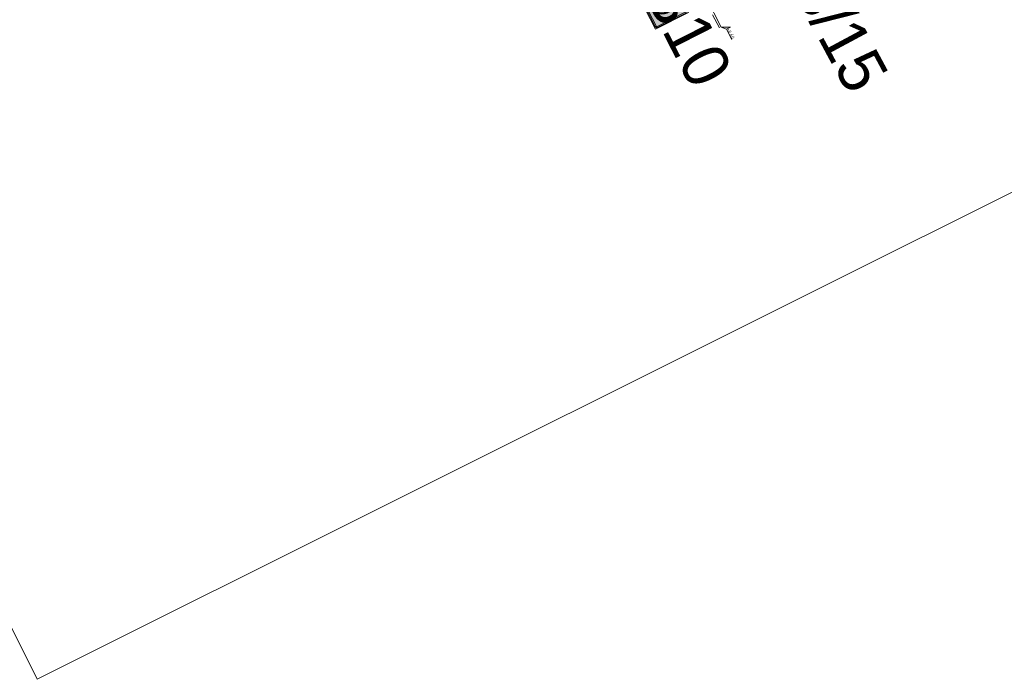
# Model space of a CAD drawing. Header units: metres. Extents: x 155090 to 155676, y 461362 to 461889.
# Tile 1 of 98: x 155265 to 155318, y 461397 to 461433. Entities that reach past the tile are written whole.
import ezdxf
from ezdxf.enums import TextEntityAlignment as Align

# ---------------------------------------------------------------- set-up
doc = ezdxf.new("R2018")
doc.units = ezdxf.units.M
doc.linetypes.add('VH-OPSLUITBAND-SO', pattern=[10, 4, -2, 2, -2])
doc.layers.get('0').update_dxf_attribs({"lineweight": 18})
for name, color, linetype, lineweight in [('N-WE-VH-KANTOPSLUITING-T18', 10, 'Continuous', 18), ('N-WE-VH-KANTOPSLUITING_OPSLUITBAND_100X200-G', 150, 'VH-OPSLUITBAND-SO', 18), ('N-WE-VH-KANTOPSLUITING_VOORKANT_BAND-G', 50, 'Continuous', 18), ('N-WE-VW-VERKEERSTEKEN_BORD_ZONEBORD-S-200', 7, 'Continuous', 25), ('X-XX-AL-HOOGTELABEL-S', 7, 'Continuous', 18)]:
    doc.layers.add(name, color=color, linetype=linetype, lineweight=lineweight)
doc.layers.add('X-XX-AL-HULPLIJN', color=4, linetype='Continuous', lineweight=18, plot=False)
doc.styles.add('NLCS-ISO', font='NLCS-ISO.ttf')
doc.styles.add('NLCS-RVV-M200-T25', font='NLCS-RVV.ttf')

# ---------------------------------------------------------------- blocks, each defined once
blk = doc.blocks.new('*U49')
at = {"lineweight": 30, "flags": 106}
blk.add_attdef('OB', text='', height=0.36, dxfattribs=at).set_placement((0, 0.1), align=Align.BOTTOM_CENTER)
blk = doc.blocks.new('*U51')
at = {"lineweight": 30, "flags": 106}
blk.add_attdef('OB', text='', height=0.36, dxfattribs=at).set_placement((0, 0.1), align=Align.BOTTOM_CENTER)
blk = doc.blocks.new('*U250')
at = {"lineweight": 18}
for p, q in [((-8.66, 2.07), (-2.46, 2.07)), ((-2.46, 2.07), (-2.46, 4.47)), ((-2.46, 4.47), (0, 0)), ((0, 0), (-2.46, 2.07))]:
    blk.add_line(p, q, dxfattribs=at)
at = {"lineweight": 18, "style": 'NLCS-ISO'}
blk.add_attdef('...', text='', height=1.8, dxfattribs=at).set_placement((-5.56, 1.65), align=Align.BOTTOM_CENTER)
blk = doc.blocks.new('N-SVW-VERKEERSTEKEN_BORD_ZONEBORD BEGIN_A01_030-SO')
at = {"true_color": 0xffffff}
h = blk.add_hatch(color=7, dxfattribs=at)
h.dxf.hatch_style = 1
h.paths.add_polyline_path([(5, 6.25), (-5, 6.25), (-5, 0), (-4.76, 0), (-4.76, 5.49, -0.414214), (-4.23, 6.01), (4.25, 6.01, -0.414214), (4.77, 5.49), (4.77, 0), (5, 0)])
at = {"true_color": 0x191919}
h = blk.add_hatch(color=250, dxfattribs=at)
h.dxf.hatch_style = 1
h.paths.add_polyline_path([(-4.49, 5.49, -0.414214), (-4.23, 5.75), (4.25, 5.75, -0.414214), (4.51, 5.49), (4.51, 0), (4.77, 0), (4.77, 5.49, 0.414214), (4.25, 6.01), (-4.23, 6.01, 0.414214), (-4.76, 5.49), (-4.76, 0), (-4.49, 0)])
at = {"true_color": 0xffffff}
h = blk.add_hatch(color=7, dxfattribs=at)
h.dxf.hatch_style = 1
h.paths.add_polyline_path([(4.51, 5.49, 0.414214), (4.25, 5.75), (-4.23, 5.75, 0.414214), (-4.49, 5.49), (-4.49, 0), (-3.75, 0, -1), (3.75, 0), (4.51, 0)])
at = {"true_color": 0xff0000}
h = blk.add_hatch(color=1, dxfattribs=at)
h.dxf.hatch_style = 1
h.paths.add_polyline_path([(-3.75, 0), (-3.55, 0, -1), (3.55, 0), (3.75, 0, 1)])
at = {"true_color": 0xffffff}
h = blk.add_hatch(color=7, dxfattribs=at)
h.dxf.hatch_style = 1
h.paths.add_polyline_path([(-3.55, 0), (-3.35, 0, -1), (3.35, 0), (3.55, 0, 1)])
at = {"true_color": 0xff0000}
h = blk.add_hatch(color=1, dxfattribs=at)
h.dxf.hatch_style = 1
h.paths.add_polyline_path([(-3.35, 0), (-2.65, 0, -1), (2.65, 0), (3.35, 0, 1)])
at = {"true_color": 0xffffff}
h = blk.add_hatch(color=7, dxfattribs=at)
h.dxf.hatch_style = 1
h.paths.add_polyline_path([(5, 0), (4.77, 0), (4.77, -5.49, -0.414214), (4.25, -6.02), (-4.23, -6.02, -0.414214), (-4.76, -5.49), (-4.76, 0), (-5, 0), (-5, -6.25), (5, -6.25)])
at = {"true_color": 0x191919}
h = blk.add_hatch(color=250, dxfattribs=at)
h.dxf.hatch_style = 1
h.paths.add_polyline_path([(-4.49, 0), (-4.76, 0), (-4.76, -5.49, 0.414214), (-4.23, -6.02), (4.25, -6.02, 0.414214), (4.77, -5.49), (4.77, 0), (4.51, 0), (4.51, -5.49, -0.414214), (4.25, -5.75), (-4.23, -5.75, -0.414214), (-4.49, -5.49)])
at = {"true_color": 0xffffff}
h = blk.add_hatch(color=7, dxfattribs=at)
h.dxf.hatch_style = 1
h.paths.add_polyline_path([(-3.75, 0), (-4.49, 0), (-4.49, -5.49, 0.414214), (-4.23, -5.75), (4.25, -5.75, 0.414214), (4.51, -5.49), (4.51, 0), (3.75, 0, -1)])
at = {"true_color": 0xff0000}
h = blk.add_hatch(color=1, dxfattribs=at)
h.dxf.hatch_style = 1
h.paths.add_polyline_path([(3.75, 0), (3.55, 0, -1), (-3.55, 0), (-3.75, 0, 1)])
at = {"true_color": 0xffffff}
h = blk.add_hatch(color=7, dxfattribs=at)
h.dxf.hatch_style = 1
h.paths.add_polyline_path([(3.55, 0), (3.35, 0, -1), (-3.35, 0), (-3.55, 0, 1)])
at = {"true_color": 0xff0000}
h = blk.add_hatch(color=1, dxfattribs=at)
h.dxf.hatch_style = 1
h.paths.add_polyline_path([(3.35, 0), (2.65, 0, -1), (-2.65, 0), (-3.35, 0, 1)])
at = {"true_color": 0xffffff}
h = blk.add_hatch(color=7, dxfattribs=at)
h.dxf.hatch_style = 1
h.paths.add_polyline_path([(-2.65, 0), (2.65, 0, 1)])
h = blk.add_hatch(color=7, dxfattribs=at)
h.dxf.hatch_style = 1
h.paths.add_polyline_path([(2.65, 0), (-2.65, 0, 1)])
at = {"color": 251, "lineweight": 0, "true_color": 0x4b4b4b}
blk.add_lwpolyline([(-5, 6.25), (5, 6.25), (5, -6.25), (-5, -6.25)], close=True, dxfattribs=at)
at = {"color": 250, "lineweight": 0, "true_color": 0x191919}
for points in [[(-4.23, 6.01), (4.25, 6.01, -0.414214), (4.77, 5.49), (4.77, -5.49, -0.414214), (4.25, -6.02), (-4.23, -6.02, -0.414214), (-4.76, -5.49), (-4.76, 5.49, -0.414214)], [(-4.23, 5.75), (4.25, 5.75, -0.414214), (4.51, 5.49), (4.51, -5.49, -0.414214), (4.25, -5.75), (-4.23, -5.75, -0.414214), (-4.49, -5.49), (-4.49, 5.49, -0.414214)]]:
    blk.add_lwpolyline(points, format="xyb", close=True, dxfattribs=at)
at = {"color": 1, "lineweight": 0, "true_color": 0xff0000}
blk.add_circle((0, 0), 3.75, dxfattribs=at)
at = {"color": 7, "lineweight": 0, "true_color": 0xffffff}
for radius in [3.55, 3.35, 2.65]:
    blk.add_circle((0, 0), radius, dxfattribs=at)
at = {"color": 250, "true_color": 0x191919, "style": 'NLCS-RVV-M200-T25'}
for s, height, p in [('ZONE', 1, (0.02, 4.71)), ('30', 2.5, (0.1, 0))]:
    blk.add_text(s, height=height, dxfattribs=at).set_placement(p, align=Align.MIDDLE_CENTER)
blk.add_attdef('RVV_ONDERSCHRIFT', text='', height=1, dxfattribs=at).set_placement((0.02, -4.72), align=Align.MIDDLE_CENTER)

msp = doc.modelspace()

# ---------------------------------------------------------------- linework, layer by layer
at = {"layer": 'N-WE-VH-KANTOPSLUITING_OPSLUITBAND_100X200-G', "ltscale": 0.2, "flags": 128}
msp.add_lwpolyline([(155302.524, 461432.621), (155299.292, 461438.975), (155231.831, 461565.389, 0.399932), (155225.415, 461567.513), (155184.717, 461548.293, 0.435834), (155182.987, 461542.848), (155183.594, 461541.774)], format="xyb", dxfattribs=at)
at = {"layer": 'N-WE-VH-KANTOPSLUITING_VOORKANT_BAND-G', "ltscale": 0.2, "flags": 128}
msp.add_lwpolyline([(155302.613, 461432.666), (155299.381, 461439.022), (155231.919, 461565.436, 0.399932), (155225.373, 461567.604), (155184.674, 461548.384, 0.435834), (155182.9, 461542.798), (155183.507, 461541.725)], format="xyb", dxfattribs=at)
at = {"layer": 'X-XX-AL-HULPLIJN'}
msp.add_lwpolyline([(155438.147, 461483.593), (155364.817, 461630.348), (155192.29, 461544.14), (155265.621, 461397.385)], close=True, dxfattribs=at)

# ---------------------------------------------------------------- block references
at = {"layer": 'N-WE-VH-KANTOPSLUITING-T18'}
ref = msp.add_blockref('*U49', (155305.711, 461441.179), dxfattribs=dict(at, xscale=0.7500000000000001, yscale=0.7500000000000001, zscale=0.7500000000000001, rotation=298.2499066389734))
lines = msp.add_mtext('TB13/15', dxfattribs={"layer": '0', "insert": (155305.777, 461441.215), "char_height": 2.5, "attachment_point": 1, "rotation": 298.2499, "bg_fill": 3, "box_fill_scale": 1, "bg_fill_color": 256, "bg_fill_transparency": 0})
ref.add_attrib('OB', '', (155305.777, 461441.215), dxfattribs={"flags": 6}).embed_mtext(lines)
ref = msp.add_blockref('*U51', (155299.365, 461437.905), dxfattribs=dict(at, xscale=0.7499999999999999, yscale=0.7499999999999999, zscale=0.7499999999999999, rotation=296.9589790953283))
lines = msp.add_mtext('OB10', dxfattribs={"layer": '0', "insert": (155299.432, 461437.939), "char_height": 2.5, "attachment_point": 1, "rotation": 296.959, "bg_fill": 3, "box_fill_scale": 1, "bg_fill_color": 256, "bg_fill_transparency": 0})
ref.add_attrib('OB', '', (155299.432, 461437.939), dxfattribs={"flags": 36}).embed_mtext(lines)
at = {"layer": 'N-WE-VW-VERKEERSTEKEN_BORD_ZONEBORD-S-200', "xscale": 0.2000000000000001, "yscale": 0.2000000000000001, "zscale": 0.2000000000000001, "rotation": 26.95897907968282}
msp.add_blockref('N-SVW-VERKEERSTEKEN_BORD_ZONEBORD BEGIN_A01_030-SO', (155299.399, 461434.116), dxfattribs=at)
at = {"layer": 'X-XX-AL-HOOGTELABEL-S'}
ref = msp.add_blockref('*U250', (155302.613, 461432.666), dxfattribs=dict(at, xscale=-0.1, yscale=0.1, zscale=0.1, rotation=298.0867960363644))
ref.add_attrib('...', '+6.66', dxfattribs={"layer": '0', "lineweight": 18, "height": 0.18, "rotation": 298.0868, "style": 'NLCS-ISO'}).set_placement((155303.02, 461432.253), align=Align.BOTTOM_CENTER)

doc.saveas('drawing.dxf')
